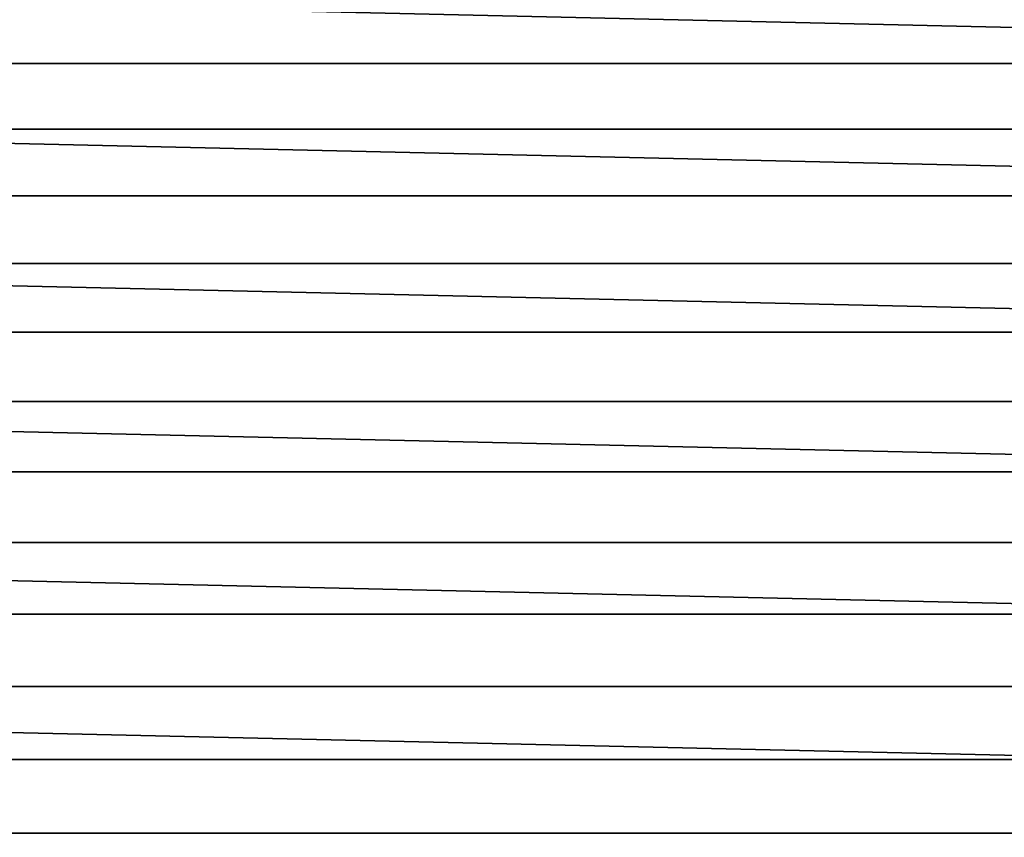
# Model space of a CAD drawing. Header units: metres. Extents: x -365 to 28, y -28 to 28.
# Tile 246 of 256: x 8.03 to 15.62, y 8.22 to 14.52. Entities that reach past the tile are written whole.
import ezdxf

# ---------------------------------------------------------------- set-up
doc = ezdxf.new("R2010")
doc.units = ezdxf.units.M
doc.layers.add('solid_24_501_103_XXX', color=7, linetype='CONTINUOUS')

msp = doc.modelspace()

# ---------------------------------------------------------------- linework, layer by layer
at = {"layer": 'solid_24_501_103_XXX'}
for points in [[(-22.099939, 16.36591, -60), (22.821623, 15.343509, -60), (23.49655, 14.288519, -60), (-22.821623, 15.343509, -60)], [(-22.821623, 15.343509, -60), (23.49655, 14.288519, -60), (24.122684, 13.204013, -60), (-23.49655, 14.288519, -60)], [(21.48135, 14.687359, 160.427399), (-21.427029, 14.687306, 160.427399), (-21.760677, 14.187647, 160.427399), (21.814999, 14.187701, 160.427399)], [(-23.49655, 14.288519, -60), (24.122684, 13.204013, -60), (24.698435, 12.092874, -60), (-24.122684, 13.204013, -60)], [(21.814999, 14.187701, 160.427399), (-21.760677, 14.187647, 160.427399), (-22.082685, 13.680417, 160.427399), (22.137009, 13.680472, 160.427399)], [(22.137009, 13.680472, 160.427399), (-22.082685, 13.680417, 160.427399), (-22.392893, 13.165877, 160.427399), (22.447218, 13.165934, 160.427399)], [(-24.122684, 13.204013, -60), (24.698435, 12.092874, -60), (25.223227, 10.956208, -60), (-24.698435, 12.092874, -60)], [(22.447218, 13.165934, 160.427399), (-22.392893, 13.165877, 160.427399), (-22.691168, 12.644237, 160.427399), (22.745493, 12.644292, 160.427399)], [(22.745493, 12.644292, 160.427399), (-22.691168, 12.644237, 160.427399), (-22.977259, 12.115933, 160.427399), (23.031586, 12.115989, 160.427399)], [(-24.698435, 12.092874, -60), (25.223227, 10.956208, -60), (25.695961, 9.796287, -60), (-25.223227, 10.956208, -60)], [(23.031586, 12.115989, 160.427399), (-22.977259, 12.115933, 160.427399), (-23.251083, 11.581129, 160.427399), (23.305412, 11.581182, 160.427399)], [(23.305412, 11.581182, 160.427399), (-23.251083, 11.581129, 160.427399), (-23.51243, 11.040231, 160.427399), (23.566763, 11.040284, 160.427399)], [(23.566763, 11.040284, 160.427399), (-23.51243, 11.040231, 160.427399), (-23.761177, 10.493527, 160.427399), (23.815512, 10.49358, 160.427399)], [(-25.223227, 10.956208, -60), (25.695961, 9.796287, -60), (26.115099, 8.616947, -60), (-25.695961, 9.796287, -60)], [(23.815512, 10.49358, 160.427399), (-23.761177, 10.493527, 160.427399), (-23.997219, 9.941242, 160.427399), (24.051554, 9.941295, 160.427399)], [(24.051554, 9.941295, 160.427399), (-23.997219, 9.941242, 160.427399), (-24.2204, 9.383757, 160.427399), (24.274738, 9.383808, 160.427399)], [(-25.695961, 9.796287, -60), (26.115099, 8.616947, -60), (26.480139, 7.419724, -60), (-26.115099, 8.616947, -60)], [(24.274738, 9.383808, 160.427399), (-24.2204, 9.383757, 160.427399), (-24.43067, 8.821205, 160.427399), (24.485008, 8.821259, 160.427399)], [(24.485008, 8.821259, 160.427399), (-24.43067, 8.821205, 160.427399), (-24.627899, 8.253914, 160.427399), (24.682238, 8.253969, 160.427399)], [(-26.115099, 8.616947, -60), (26.480139, 7.419724, -60), (26.790508, 6.206322, -60), (-26.480139, 7.419724, -60)], [(24.682238, 8.253969, 160.427399), (-24.627899, 8.253914, 160.427399), (-24.811998, 7.682135, 160.427399), (24.866339, 7.682192, 160.427399)]]:
    msp.add_3dface(points, dxfattribs=at)

doc.saveas('drawing.dxf')
